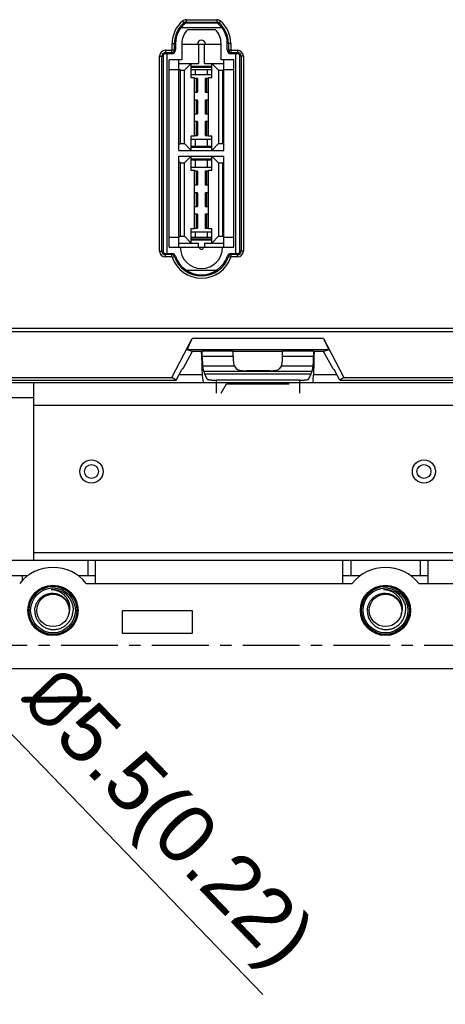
# Model space of a CAD drawing. Header units: millimetres. Extents: x 5740 to 7888, y -1457 to 417.
# Tile 44 of 120: x 6032 to 6087, y -53 to 74. Entities that reach past the tile are written whole.
import ezdxf

# ---------------------------------------------------------------- set-up
doc = ezdxf.new("R2010")
doc.units = ezdxf.units.MM
doc.header["$LTSCALE"] = 23.1
doc.header["$PDMODE"] = 3
doc.header["$PDSIZE"] = 0.31
doc.linetypes.add('CENTER', pattern=[50.8, 31.75, -6.35, 6.35, -6.35])
doc.layers.get('0').update_dxf_attribs({"linetype": 'CONTINUOUS'})
doc.layers.get('Defpoints').update_dxf_attribs({"linetype": 'CONTINUOUS'})
doc.layers.add('TEXT', color=7, linetype='CONTINUOUS')
doc.styles.get("Standard").update_dxf_attribs({"font": 'arial.ttf'})
doc.dimstyles.new('DIMSTYLE_2$0', dxfattribs={"dimtxt": 2.5, "dimasz": 3, "dimexe": 0.18, "dimexo": 0.0625, "dimgap": 0.09, "dimtad": 1, "dimdec": 0, "dimdsep": 46, "dimtxsty": 'Standard', "dimblk": '_FILLED', "dimcen": 0.09, "dimadec": 0, "dimazin": 0, "dimtp": 0.01, "dimtm": 0.01, "dimtfac": 1, "dimtdec": 0, "dimtofl": 0, "dimtmove": 0, "dimatfit": 3, "dimldrblk": '_FILLED', "dimfxl": 0, "dimtolj": 1, "dimarcsym": 0})
doc.dimstyles.new('DIMSTYLE_2$3', dxfattribs={"dimtxt": 2.5, "dimasz": 3, "dimexe": 0.18, "dimexo": 0.0625, "dimgap": 0.09, "dimtad": 1, "dimdec": 0, "dimdsep": 46, "dimtxsty": 'Standard', "dimblk": '_FILLED', "dimcen": 0.09, "dimadec": 0, "dimazin": 0, "dimtp": 0.01, "dimtm": 0.01, "dimtfac": 1, "dimtdec": 0, "dimtofl": 0, "dimtmove": 0, "dimatfit": 3, "dimldrblk": '_FILLED', "dimfxl": 0, "dimtolj": 1, "dimarcsym": 0})

# ---------------------------------------------------------------- blocks, each defined once
blk = doc.blocks.new('_FILLED')
at = {"color": 0, "linetype": 'ByBlock'}
blk.add_solid([(0, 0), (-1, 0.2), (-1, -0.2)], dxfattribs=at)
blk = doc.blocks.new('*D468')
at = {"color": 0, "linetype": 'Continuous', "lineweight": -2}
for p, q in [((6019.85, -7.98), (6019.85, -75.89)), ((6105.85, -7.98), (6105.85, -75.89)), ((6024.85, -73.39), (6100.85, -73.39))]:
    blk.add_line(p, q, dxfattribs=at)
at = {"layer": 'Defpoints', "color": 0, "linetype": 'Continuous'}
for p in [(6019.85, -6.98), (6105.85, -6.98), (6105.85, -73.39)]:
    blk.add_point(p, dxfattribs=at)
at = {"color": 0, "linetype": 'Continuous', "lineweight": -2, "xscale": 5, "yscale": 5, "zscale": 5, "rotation": 180}
blk.add_blockref('_FILLED', (6019.85, -73.39), dxfattribs=at)
at = {"color": 0, "linetype": 'Continuous', "lineweight": -2, "xscale": 5, "yscale": 5, "zscale": 5}
blk.add_blockref('_FILLED', (6105.85, -73.39), dxfattribs=at)
at = {"color": 0, "linetype": 'Continuous', "insert": (6062.85, -67.22), "char_height": 7.5, "attachment_point": 5}
blk.add_mtext('\\A1;86(3.39)', dxfattribs=at)
blk = doc.blocks.new('*D479')
at = {"color": 0, "linetype": 'Continuous', "lineweight": -2}
for p, q in [((6019.62, -6.98), (6020.07, -6.98)), ((6019.85, -7.2), (6019.85, -6.75)), ((6063.47, -52.16), (6025.23, -12.55))]:
    blk.add_line(p, q, dxfattribs=at)
at = {"layer": 'Defpoints', "color": 0, "linetype": 'Continuous'}
for p in [(6017.94, -5), (6021.76, -8.95)]:
    blk.add_point(p, dxfattribs=at)
at = {"color": 0, "linetype": 'Continuous', "lineweight": -2, "xscale": 5, "yscale": 5, "zscale": 5, "rotation": 133.9883616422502}
blk.add_blockref('_FILLED', (6021.76, -8.95), dxfattribs=at)
at = {"color": 0, "linetype": 'Continuous', "insert": (6050.52, -29.87), "char_height": 7.5, "attachment_point": 5, "rotation": 313.9884}
blk.add_mtext('\\A1;{\\fISOCPEUR|b0|i0|c0|p34;%%C}5.5(0.22)', dxfattribs=at)

msp = doc.modelspace()

# ---------------------------------------------------------------- linework, layer by layer
at = {"color": 0}
for p, q in [((6053.578, 73.942), (6053.578, 73.492)), ((6053.578, 73.942), (6057.521, 73.942)), ((6057.521, 73.942), (6057.521, 73.492)), ((6052.909, 72.921), (6058.19, 72.921)), ((6053.092, 73.763), (6053.383, 73.421)), ((6053.578, 73.643), (6057.521, 73.643)), ((6057.521, 73.492), (6053.578, 73.492)), ((6053.771, 72.692), (6057.327, 72.692)), ((6058.007, 73.763), (6057.716, 73.421)), ((6051.76, 70.03), (6051.76, 70.878)), ((6051.76, 70.878), (6052.209, 70.878)), ((6052.058, 70.03), (6052.058, 70.878)), ((6052.209, 70.878), (6052.209, 70.03)), ((6053.009, 70.878), (6053.009, 68.73)), ((6053.009, 70.787), (6058.089, 70.787)), ((6055.156, 70.787), (6055.156, 68.285)), ((6055.943, 68.285), (6055.943, 70.787)), ((6058.089, 68.73), (6058.089, 70.878)), ((6058.889, 70.03), (6058.889, 70.878)), ((6059.339, 70.878), (6058.889, 70.878)), ((6059.041, 70.878), (6059.041, 70.03)), ((6059.339, 70.878), (6059.339, 70.03)), ((6050.134, 43.998), (6050.134, 69.23)), ((6050.134, 69.23), (6050.584, 69.23)), ((6050.433, 43.998), (6050.433, 69.23)), ((6050.584, 69.23), (6050.584, 43.998)), ((6050.884, 69.98), (6050.884, 69.53)), ((6050.884, 69.98), (6051.709, 69.98)), ((6050.884, 69.681), (6051.709, 69.681)), ((6051.709, 69.53), (6050.884, 69.53)), ((6051.13, 43.698), (6051.13, 69.53)), ((6051.709, 69.53), (6051.709, 69.98)), ((6051.76, 70.03), (6052.209, 70.03)), ((6058.889, 70.03), (6059.339, 70.03)), ((6059.389, 69.53), (6059.389, 69.98)), ((6059.389, 69.98), (6060.215, 69.98)), ((6059.389, 69.681), (6060.215, 69.681)), ((6060.215, 69.53), (6059.389, 69.53)), ((6059.969, 69.53), (6059.969, 43.698)), ((6060.215, 69.98), (6060.215, 69.53)), ((6060.515, 43.998), (6060.515, 69.23)), ((6060.965, 69.23), (6060.515, 69.23)), ((6060.666, 69.23), (6060.666, 43.998)), ((6060.965, 69.23), (6060.965, 43.998)), ((6051.384, 44.498), (6051.384, 68.73)), ((6053.009, 68.73), (6051.384, 68.73)), ((6052.641, 57.033), (6052.641, 68.73)), ((6052.641, 68.285), (6055.156, 68.285)), ((6052.791, 67.396), (6052.641, 67.546)), ((6054.229, 68.285), (6053.34, 67.396)), ((6054.229, 66.406), (6054.229, 68.285)), ((6054.229, 67.94), (6055.156, 67.94)), ((6054.229, 67.79), (6056.87, 67.79)), ((6055.156, 67.866), (6055.156, 67.94)), ((6055.943, 67.866), (6055.156, 67.866)), ((6055.943, 68.285), (6058.458, 68.285)), ((6055.943, 67.94), (6055.943, 67.866)), ((6055.943, 67.94), (6056.87, 67.94)), ((6056.87, 66.406), (6056.87, 68.285)), ((6057.759, 67.396), (6056.87, 68.285)), ((6059.715, 68.73), (6058.089, 68.73)), ((6058.308, 67.396), (6058.458, 67.546)), ((6058.458, 57.033), (6058.458, 68.73)), ((6059.715, 44.498), (6059.715, 68.73)), ((6052.641, 67.46), (6051.384, 67.46)), ((6052.791, 67.396), (6052.791, 57.922)), ((6052.791, 67.396), (6053.34, 67.396)), ((6053.34, 57.922), (6053.34, 67.396)), ((6056.87, 67.46), (6054.229, 67.46)), ((6054.229, 66.86), (6056.87, 66.86)), ((6054.635, 66.406), (6054.229, 66.406)), ((6054.635, 58.913), (6054.635, 66.406)), ((6055.054, 66.342), (6054.635, 66.342)), ((6054.747, 67.46), (6054.747, 66.86)), ((6054.899, 64.564), (6054.899, 66.342)), ((6055.054, 66.342), (6055.054, 64.564)), ((6056.045, 66.342), (6056.045, 64.564)), ((6056.464, 66.342), (6056.045, 66.342)), ((6056.2, 66.342), (6056.2, 64.564)), ((6056.352, 66.86), (6056.352, 67.46)), ((6056.464, 58.913), (6056.464, 66.406)), ((6056.87, 66.406), (6056.464, 66.406)), ((6057.759, 67.396), (6057.759, 57.922)), ((6057.759, 67.396), (6058.308, 67.396)), ((6058.308, 57.922), (6058.308, 67.396)), ((6059.715, 67.46), (6058.458, 67.46)), ((6054.635, 64.564), (6055.054, 64.564)), ((6056.045, 64.564), (6056.464, 64.564)), ((6055.054, 63.548), (6054.635, 63.548)), ((6054.899, 61.77), (6054.899, 63.548)), ((6055.054, 63.548), (6055.054, 61.77)), ((6056.045, 63.548), (6056.045, 61.77)), ((6056.464, 63.548), (6056.045, 63.548)), ((6056.2, 63.548), (6056.2, 61.77)), ((6054.635, 61.77), (6055.054, 61.77)), ((6056.045, 61.77), (6056.464, 61.77)), ((6055.054, 60.754), (6054.635, 60.754)), ((6054.899, 58.976), (6054.899, 60.754)), ((6055.054, 60.754), (6055.054, 58.976)), ((6056.045, 60.754), (6056.045, 58.976)), ((6056.464, 60.754), (6056.045, 60.754)), ((6056.2, 60.754), (6056.2, 58.976)), ((6054.229, 57.033), (6054.229, 58.913)), ((6054.229, 58.913), (6054.635, 58.913)), ((6054.635, 58.976), (6055.054, 58.976)), ((6056.045, 58.976), (6056.464, 58.976)), ((6056.464, 58.913), (6056.87, 58.913)), ((6056.87, 57.033), (6056.87, 58.913)), ((6052.791, 57.922), (6052.641, 57.772)), ((6052.791, 57.922), (6053.34, 57.922)), ((6053.34, 57.922), (6054.229, 57.033)), ((6054.229, 58.484), (6056.87, 58.484)), ((6056.87, 57.554), (6054.229, 57.554)), ((6056.87, 57.404), (6054.229, 57.404)), ((6054.747, 58.484), (6054.747, 57.554)), ((6056.352, 57.554), (6056.352, 58.484)), ((6056.87, 57.033), (6057.759, 57.922)), ((6057.759, 57.922), (6058.308, 57.922)), ((6058.308, 57.922), (6058.458, 57.772)), ((6052.641, 57.033), (6058.458, 57.033)), ((6052.641, 44.498), (6052.641, 56.297)), ((6052.641, 56.297), (6058.458, 56.297)), ((6054.229, 56.297), (6053.34, 55.408)), ((6054.229, 54.417), (6054.229, 56.297)), ((6056.87, 54.417), (6056.87, 56.297)), ((6057.759, 55.408), (6056.87, 56.297)), ((6058.458, 44.498), (6058.458, 56.297)), ((6052.791, 55.408), (6052.641, 55.557)), ((6052.791, 55.408), (6052.791, 45.933)), ((6052.791, 55.408), (6053.34, 55.408)), ((6053.34, 45.933), (6053.34, 55.408)), ((6054.229, 55.951), (6056.87, 55.951)), ((6054.229, 55.801), (6056.87, 55.801)), ((6054.229, 54.872), (6056.87, 54.872)), ((6054.747, 55.801), (6054.747, 54.872)), ((6056.352, 54.872), (6056.352, 55.801)), ((6057.759, 55.408), (6057.759, 45.933)), ((6057.759, 55.408), (6058.308, 55.408)), ((6058.308, 55.408), (6058.458, 55.557)), ((6058.308, 45.933), (6058.308, 55.408)), ((6054.635, 54.417), (6054.229, 54.417)), ((6054.635, 46.924), (6054.635, 54.417)), ((6055.054, 54.354), (6054.635, 54.354)), ((6054.899, 52.576), (6054.899, 54.354)), ((6055.054, 54.354), (6055.054, 52.576)), ((6056.045, 54.354), (6056.045, 52.576)), ((6056.464, 54.354), (6056.045, 54.354)), ((6056.2, 54.354), (6056.2, 52.576)), ((6056.464, 46.924), (6056.464, 54.417)), ((6056.87, 54.417), (6056.464, 54.417)), ((6054.635, 52.576), (6055.054, 52.576)), ((6056.045, 52.576), (6056.464, 52.576)), ((6055.054, 51.56), (6054.635, 51.56)), ((6054.899, 49.782), (6054.899, 51.56)), ((6055.054, 51.56), (6055.054, 49.782)), ((6056.045, 51.56), (6056.045, 49.782)), ((6056.464, 51.56), (6056.045, 51.56)), ((6056.2, 51.56), (6056.2, 49.782)), ((6054.635, 49.782), (6055.054, 49.782)), ((6056.045, 49.782), (6056.464, 49.782)), ((6055.054, 48.766), (6054.635, 48.766)), ((6054.899, 46.988), (6054.899, 48.766)), ((6055.054, 48.766), (6055.054, 46.988)), ((6056.045, 48.766), (6056.045, 46.988)), ((6056.464, 48.766), (6056.045, 48.766)), ((6056.2, 48.766), (6056.2, 46.988)), ((6052.791, 45.933), (6052.641, 45.784)), ((6052.791, 45.933), (6053.34, 45.933)), ((6053.34, 45.933), (6054.229, 45.044)), ((6054.229, 45.044), (6054.229, 46.924)), ((6054.229, 46.924), (6054.635, 46.924)), ((6054.229, 46.495), (6056.87, 46.495)), ((6054.635, 46.988), (6055.054, 46.988)), ((6054.747, 46.495), (6054.747, 45.768)), ((6056.045, 46.988), (6056.464, 46.988)), ((6056.352, 45.768), (6056.352, 46.495)), ((6056.464, 46.924), (6056.87, 46.924)), ((6056.87, 45.044), (6056.87, 46.924)), ((6056.87, 45.044), (6057.759, 45.933)), ((6057.759, 45.933), (6058.308, 45.933)), ((6058.308, 45.933), (6058.458, 45.784)), ((6052.641, 45.768), (6051.384, 45.768)), ((6052.641, 45.044), (6055.156, 45.044)), ((6056.87, 45.768), (6054.229, 45.768)), ((6056.87, 45.565), (6054.229, 45.565)), ((6056.87, 45.415), (6054.229, 45.415)), ((6055.156, 44.498), (6055.156, 45.044)), ((6055.943, 45.044), (6055.943, 44.498)), ((6055.943, 45.044), (6058.458, 45.044)), ((6059.715, 45.768), (6058.458, 45.768)), ((6050.134, 43.998), (6050.584, 43.998)), ((6050.884, 43.248), (6050.884, 43.698)), ((6050.884, 43.698), (6051.721, 43.698)), ((6051.721, 43.547), (6050.884, 43.547)), ((6051.384, 44.498), (6059.715, 44.498)), ((6051.721, 43.248), (6051.721, 43.698)), ((6051.768, 43.214), (6052.194, 43.359)), ((6058.905, 43.359), (6059.331, 43.214)), ((6059.378, 43.248), (6059.378, 43.698)), ((6059.378, 43.698), (6060.215, 43.698)), ((6060.215, 43.547), (6059.378, 43.547)), ((6060.215, 43.248), (6060.215, 43.698)), ((6060.965, 43.998), (6060.515, 43.998)), ((6051.721, 43.248), (6050.884, 43.248)), ((6060.215, 43.248), (6059.378, 43.248)), ((6057.391, 41.476), (6053.708, 41.476)), ((5992.996, 33.609), (6150.463, 33.609)), ((5993.35, 34.05), (6150.463, 34.05)), ((6051.715, 27.639), (6054.352, 32.688)), ((6053.69, 31.254), (6054.352, 32.688)), ((6071.347, 32.688), (6054.352, 32.688)), ((6071.347, 32.688), (6073.984, 27.639)), ((6071.347, 32.688), (6072.009, 31.254)), ((6054.349, 31.025), (6053.125, 28.76)), ((6072.009, 31.254), (6053.69, 31.254)), ((6054.349, 31.025), (6053.69, 31.254)), ((6055.559, 31.025), (6054.349, 31.025)), ((6055.559, 31.025), (6055.647, 31.055)), ((6055.56, 30.759), (6055.559, 31.025)), ((6055.651, 30.369), (6055.647, 31.055)), ((6059.649, 31.055), (6055.647, 31.055)), ((6059.649, 30.369), (6059.649, 31.055)), ((6066.05, 31.025), (6059.649, 31.025)), ((6070.052, 31.055), (6066.05, 31.055)), ((6066.05, 30.369), (6066.05, 31.055)), ((6070.052, 31.055), (6070.048, 30.369)), ((6070.14, 31.025), (6070.052, 31.055)), ((6070.14, 31.025), (6070.139, 30.759)), ((6071.349, 31.025), (6070.14, 31.025)), ((6072.009, 31.254), (6071.349, 31.025)), ((6072.574, 28.76), (6071.349, 31.025)), ((6059.649, 30.369), (6055.651, 30.369)), ((6070.048, 30.369), (6066.05, 30.369)), ((6052.26, 27.325), (6052.994, 28.682)), ((6052.639, 28.025), (6055.644, 28.025)), ((6053.125, 28.76), (6052.994, 28.682)), ((6059.823, 29.107), (6055.709, 29.107)), ((6055.852, 28.444), (6055.709, 29.107)), ((6069.847, 28.444), (6055.852, 28.444)), ((6069.745, 28.105), (6055.954, 28.105)), ((6055.954, 28.105), (6056.29, 27.434)), ((6059.823, 29.107), (6060.042, 28.798)), ((6064.377, 28.53), (6061.322, 28.53)), ((6065.876, 29.107), (6065.657, 28.798)), ((6069.99, 29.107), (6065.876, 29.107)), ((6069.409, 27.434), (6069.745, 28.105)), ((6069.847, 28.444), (6069.99, 29.107)), ((6070.055, 28.025), (6073.06, 28.025)), ((6072.574, 28.76), (6072.705, 28.682)), ((6073.439, 27.325), (6072.705, 28.682)), ((5976.849, 27.025), (6150.463, 27.025)), ((5987.985, 27.639), (6051.715, 27.639)), ((5999.566, 27.325), (6052.26, 27.325)), ((6033.849, 4.025), (6033.849, 27.025)), ((6052.26, 27.325), (6051.715, 27.639)), ((6055.717, 27.363), (6055.79, 27.025)), ((6057.488, 25.625), (6057.488, 27.316)), ((6068.211, 27.316), (6057.488, 27.316)), ((6058.095, 25.625), (6058.808, 26.853)), ((6058.808, 26.853), (6066.891, 26.853)), ((6068.211, 27.316), (6068.211, 25.625)), ((6069.982, 27.363), (6069.909, 27.025)), ((6073.984, 27.639), (6073.439, 27.325)), ((6073.439, 27.325), (6147.533, 27.325)), ((6073.984, 27.639), (6150.463, 27.639)), ((6033.849, 25.025), (6005.849, 25.025)), ((6091.849, 24.025), (6033.849, 24.025)), ((5976.849, 4.025), (6148.849, 4.025)), ((6033.849, 5.025), (6091.849, 5.025)), ((6040.849, 4.025), (6040.849, 2.025)), ((6041.849, 1.025), (6041.849, 4.025)), ((6073.849, 1.025), (6073.849, 4.025)), ((6074.849, 4.025), (6074.849, 2.025)), ((6083.849, 4.025), (6083.849, 2.025)), ((6084.849, 1.025), (6084.849, 4.025)), ((6030.849, 2.025), (6033.111, 2.025)), ((6032.349, 2.025), (6032.349, 1.365)), ((6039.588, 2.025), (6041.849, 2.025)), ((6073.849, 2.025), (6076.111, 2.025)), ((6082.588, 2.025), (6084.849, 2.025)), ((6036.112, 0.185), (6036.107, 0.185)), ((6036.112, 0.185), (6036.107, 0.185)), ((6040.657, 1.025), (6075.042, 1.025)), ((6079.112, 0.185), (6079.107, 0.185)), ((6079.112, 0.185), (6079.107, 0.185)), ((6083.657, 1.025), (6118.042, 1.025)), ((6038.066, -0.428), (6038.069, -0.431)), ((6038.066, -0.429), (6038.069, -0.432)), ((6081.066, -0.428), (6081.069, -0.431)), ((6081.066, -0.429), (6081.069, -0.432)), ((6045.349, -2.475), (6054.349, -2.475)), ((6045.349, -5.475), (6045.349, -2.475)), ((6054.349, -2.475), (6054.349, -5.475)), ((6054.349, -5.475), (6045.349, -5.475)), ((5980.849, -9.975), (6156.149, -9.975))]:
    msp.add_line(p, q, dxfattribs=at)
for centre, radius in [((6041.322, 15.493), 1.5), ((6084.322, 15.493), 1.5), ((6041.322, 15.493), 0.9), ((6084.322, 15.493), 0.9), ((6036.349, -2.475), 3.25), ((6036.349, -2.475), 3.19), ((6036.349, -2.475), 3.09), ((6036.349, -2.475), 2.9), ((6079.349, -2.475), 3.25), ((6079.349, -2.475), 3.19), ((6079.349, -2.475), 3.09), ((6079.349, -2.475), 2.9), ((6036.349, -2.475), 2.1), ((6079.349, -2.475), 2.1)]:
    msp.add_circle(centre, radius, dxfattribs=at)
for centre, radius, start, end in [((6053.578, 73.192), 0.75, 90, 130.43354), ((6057.521, 73.192), 0.75, 49.56646, 90), ((6055.549, 70.878), 3.79, 130.43354, 180), ((6055.549, 70.878), 3.491, 130.43354, 180), ((6055.549, 70.878), 3.34, 130.43354, 180), ((6055.549, 70.878), 2.54, 134.427, 180), ((6053.578, 73.192), 0.451, 90, 130.43354), ((6053.578, 73.192), 0.3, 90, 130.43354), ((6055.549, 70.878), 2.54, 0, 45.573), ((6057.521, 73.192), 0.451, 49.56646, 90), ((6057.521, 73.192), 0.3, 49.56646, 90), ((6055.549, 70.878), 3.34, 0, 49.56646), ((6055.549, 70.878), 3.491, 0, 49.56646), ((6055.549, 70.878), 3.79, 0, 49.56646), ((6055.549, 70.787), 0.508, 0, 180), ((6050.884, 69.23), 0.75, 90, 180), ((6050.884, 69.23), 0.451, 90, 180), ((6050.884, 69.23), 0.3, 90, 180), ((6051.709, 70.03), 0.5, 270, 0), ((6051.709, 70.03), 0.349, 270, 0), ((6051.709, 70.03), 0.0501, 270, 0), ((6059.389, 70.03), 0.5, 180, 270), ((6059.389, 70.03), 0.349, 180, 270), ((6059.389, 70.03), 0.0501, 180, 270), ((6060.215, 69.23), 0.75, 0, 90), ((6060.215, 69.23), 0.451, 0, 90), ((6060.215, 69.23), 0.3, 0, 90), ((6050.884, 43.998), 0.75, 180, 270), ((6050.884, 43.998), 0.451, 180, 270), ((6050.884, 43.998), 0.3, 180, 270), ((6051.721, 43.198), 0.5, 18.75533, 90), ((6051.721, 43.198), 0.349, 18.75533, 90), ((6055.549, 44.498), 3.694, 198.75533, 341.24467), ((6055.549, 44.498), 3.543, 198.75533, 341.24467), ((6055.549, 44.498), 2.743, 180, 0), ((6055.549, 44.498), 0.254, 180, 0), ((6059.378, 43.198), 0.5, 90, 161.24467), ((6059.378, 43.198), 0.349, 90, 161.24467), ((6060.215, 43.998), 0.75, 270, 0), ((6060.215, 43.998), 0.451, 270, 0), ((6060.215, 43.998), 0.3, 270, 0), ((6051.721, 43.198), 0.0501, 18.75533, 90), ((6055.549, 44.498), 3.993, 198.75533, 341.24467), ((6059.378, 43.198), 0.0501, 90, 161.24467), ((6036.349, -2.475), 5.55, 39.09666, 140.90334), ((6079.349, -2.475), 5.55, 39.09666, 140.90334), ((6036.349, -2.475), 2.672, 50.20954, 95.20954), ((6036.352, -2.489), 2.686, 94.31359, 95.23162), ((6079.349, -2.475), 2.672, 50.20954, 95.20954), ((6079.352, -2.489), 2.686, 94.31359, 95.23162), ((6036.322, -2.507), 2.714, 49.28778, 50.19523), ((6036.299, -2.411), 2.657, 48.2858, 48.48571), ((6036.324, -2.505), 2.711, 49.09857, 49.28766), ((6079.322, -2.507), 2.714, 49.28778, 50.19523), ((6079.299, -2.411), 2.657, 48.2858, 48.48571), ((6079.324, -2.505), 2.711, 49.09857, 49.28766), ((6036.431, -2.187), 2.109, 338.35449, 352.16001), ((6079.431, -2.187), 2.109, 338.35449, 352.16001)]:
    msp.add_arc(centre, radius, start, end, dxfattribs=at)
for centre, major_axis, ratio, start_param, end_param in [((6055.743, 30.759), (-0.019, 3.5), 0.0521191, 1.57051, 2.8969603), ((6069.956, 30.759), (0.019, 3.5), 0.0521191, -2.8969603, -1.57051), ((6055.719, 30.369), (-0.007, 1.3), 0.0521191, 1.57051, 2.8969603), ((6059.878, 30.369), (0, 1.3), 0.176327, -4.712389, -3.3859387), ((6065.821, 30.369), (0, 1.3), 0.176327, -2.8972466, -1.5707963), ((6069.98, 30.369), (0.007, 1.3), 0.0521191, -2.8969603, -1.57051), ((6055.954, 42.028), (-0.077, 14), 0.0521191, -3.386225, -3.2465987), ((6061.322, 28.854), (1.3, 0), 0.249328, -2.9670597, -1.5707963), ((6064.377, 28.854), (1.3, 0), 0.249328, -1.5707963, -0.1745329), ((6069.745, 42.028), (0.077, 14), 0.0521191, -3.0365866, -2.8969603)]:
    msp.add_ellipse(centre, major_axis=major_axis, ratio=ratio, start_param=start_param, end_param=end_param, dxfattribs=at)
for points, knots in [([(6056.29, 27.434), (6056.296, 27.422), (6056.337, 27.405), (6056.409, 27.384), (6056.524, 27.365), (6056.672, 27.348), (6056.849, 27.334), (6057.124, 27.32), (6057.34, 27.316), (6057.488, 27.316)], [0, 0, 0, 0, 0.0336592, 0.0983494, 0.1942132, 0.3181851, 0.4662369, 0.6333239, 1, 1, 1, 1]), ([(6068.211, 27.316), (6068.359, 27.316), (6068.575, 27.32), (6068.85, 27.334), (6069.027, 27.348), (6069.175, 27.365), (6069.29, 27.384), (6069.362, 27.405), (6069.403, 27.422), (6069.409, 27.434)], [0, 0, 0, 0, 0.3666761, 0.5337631, 0.6818149, 0.8057868, 0.9016506, 0.9663408, 1, 1, 1, 1]), ([(6038.52, -2.475), (6038.532, -2.392), (6038.545, -2.223), (6038.536, -1.97), (6038.498, -1.72), (6038.411, -1.394), (6038.234, -1.008), (6037.98, -0.668), (6037.737, -0.433), (6037.472, -0.224), (6037.102, -0.016), (6036.618, 0.141), (6036.28, 0.181), (6036.112, 0.185)], [0, 0, 0, 0, 0.0624401, 0.1249171, 0.1873958, 0.2498953, 0.3747472, 0.4996565, 0.5622201, 0.6247956, 0.7498136, 0.8748779, 1, 1, 1, 1]), ([(6081.52, -2.475), (6081.532, -2.392), (6081.545, -2.223), (6081.536, -1.97), (6081.498, -1.72), (6081.411, -1.394), (6081.234, -1.008), (6080.98, -0.668), (6080.737, -0.433), (6080.472, -0.224), (6080.102, -0.016), (6079.618, 0.141), (6079.28, 0.181), (6079.112, 0.185)], [0, 0, 0, 0, 0.0624401, 0.1249171, 0.1873958, 0.2498953, 0.3747472, 0.4996565, 0.5622201, 0.6247956, 0.7498136, 0.8748779, 1, 1, 1, 1]), ([(6034.002, -2.475), (6034.007, -2.333), (6034.043, -2.05), (6034.172, -1.643), (6034.374, -1.266), (6034.598, -0.987), (6034.805, -0.793), (6035.029, -0.619), (6035.339, -0.441), (6035.743, -0.302), (6036.167, -0.242), (6036.594, -0.263), (6037.01, -0.366), (6037.333, -0.517), (6037.57, -0.674), (6037.791, -0.853), (6038.032, -1.116), (6038.253, -1.483), (6038.397, -1.886), (6038.437, -2.169), (6038.443, -2.31)], [0, 0, 0, 0, 0.0625037, 0.1250011, 0.1875012, 0.2499977, 0.2812815, 0.3125652, 0.375062, 0.4375562, 0.500049, 0.562541, 0.6250299, 0.6875167, 0.7187984, 0.7500788, 0.8125627, 0.8750445, 0.9375212, 1, 1, 1, 1]), ([(6038.069, -0.431), (6038.212, -0.559), (6038.47, -0.845), (6038.755, -1.347), (6038.926, -1.899), (6038.956, -2.284), (6038.95, -2.475)], [0, 0, 0, 0, 0.2500181, 0.5000118, 0.7500027, 1, 1, 1, 1]), ([(6077.002, -2.475), (6077.007, -2.333), (6077.043, -2.05), (6077.172, -1.643), (6077.374, -1.266), (6077.598, -0.987), (6077.805, -0.793), (6078.029, -0.619), (6078.339, -0.441), (6078.743, -0.302), (6079.167, -0.242), (6079.594, -0.263), (6080.01, -0.366), (6080.333, -0.517), (6080.57, -0.674), (6080.791, -0.853), (6081.032, -1.116), (6081.253, -1.483), (6081.397, -1.886), (6081.437, -2.169), (6081.443, -2.31)], [0, 0, 0, 0, 0.0625037, 0.1250011, 0.1875012, 0.2499977, 0.2812815, 0.3125652, 0.375062, 0.4375562, 0.500049, 0.562541, 0.6250299, 0.6875167, 0.7187984, 0.7500788, 0.8125627, 0.8750445, 0.9375212, 1, 1, 1, 1]), ([(6081.069, -0.431), (6081.212, -0.559), (6081.47, -0.845), (6081.755, -1.347), (6081.926, -1.899), (6081.956, -2.284), (6081.95, -2.475)], [0, 0, 0, 0, 0.2500181, 0.5000118, 0.7500027, 1, 1, 1, 1]), ([(6034.002, -2.475), (6033.997, -2.637), (6034.014, -2.881), (6034.086, -3.197), (6034.189, -3.504), (6034.377, -3.866), (6034.634, -4.182), (6034.874, -4.4), (6035.134, -4.593), (6035.494, -4.783), (6035.963, -4.922), (6036.449, -4.966), (6036.935, -4.915), (6037.401, -4.77), (6037.76, -4.577), (6038.02, -4.383), (6038.26, -4.166), (6038.52, -3.853), (6038.716, -3.496), (6038.83, -3.192), (6038.915, -2.88), (6038.945, -2.637), (6038.95, -2.475)], [0, 0, 0, 0, 0.0624712, 0.0937466, 0.1250232, 0.1874961, 0.2499703, 0.2812478, 0.3125255, 0.3750042, 0.4374824, 0.4999635, 0.5624459, 0.6249288, 0.6874132, 0.7186927, 0.7499725, 0.8124597, 0.874948, 0.9062263, 0.9375056, 1, 1, 1, 1]), ([(6077.002, -2.475), (6076.997, -2.637), (6077.014, -2.881), (6077.086, -3.197), (6077.189, -3.504), (6077.377, -3.866), (6077.634, -4.182), (6077.874, -4.4), (6078.134, -4.593), (6078.494, -4.783), (6078.963, -4.922), (6079.449, -4.966), (6079.935, -4.915), (6080.401, -4.77), (6080.76, -4.577), (6081.02, -4.383), (6081.26, -4.166), (6081.52, -3.853), (6081.716, -3.496), (6081.83, -3.192), (6081.915, -2.88), (6081.945, -2.637), (6081.95, -2.475)], [0, 0, 0, 0, 0.0624712, 0.0937466, 0.1250232, 0.1874961, 0.2499703, 0.2812478, 0.3125255, 0.3750042, 0.4374824, 0.4999635, 0.5624459, 0.6249288, 0.6874132, 0.7186927, 0.7499725, 0.8124597, 0.874948, 0.9062263, 0.9375056, 1, 1, 1, 1])]:
    msp.add_open_spline(points, degree=3, knots=knots, dxfattribs=at)
at = {"layer": 'TEXT', "color": 0, "linetype": 'CENTER', "ltscale": 0.01}
msp.add_line((5967.005, -6.975), (6166.596, -6.975), dxfattribs=at)

# ---------------------------------------------------------------- dimensions: what is measured, and where the dimension line sits
at = {"color": 0, "linetype": 'Continuous'}
dim = msp.add_diameter_dim_2p(p1=(6017.94, -4.996), p2=(6021.759, -8.954), text='{\\fISOCPEUR|b0|i0|c0|p34;%%C}5.5(0.22)', dimstyle='DIMSTYLE_2$3', override={"dimscale": 2.5, "dimtxt": 3, "dimasz": 2, "dimexe": 1, "dimexo": 0.4, "dimgap": 0.5, "dimtad": 3, "dimdec": 2}, dxfattribs=at)
dim.commit()
dim.dimension.update_dxf_attribs({"geometry": '*D479', "text_midpoint": (6050.524, -29.873)})
dim = msp.add_linear_dim(base=(6105.849, -73.391), p1=(6019.849, -6.975), p2=(6105.849, -6.975), text='<>(3.39)', dimstyle='DIMSTYLE_2$0', override={"dimscale": 2.5, "dimtxt": 3, "dimasz": 2, "dimexe": 1, "dimexo": 0.4, "dimgap": 0.5, "dimtad": 3, "dimdec": 2}, dxfattribs=at)
dim.commit()
dim.dimension.update_dxf_attribs({"geometry": '*D468', "text_midpoint": (6062.849, -67.225)})

doc.saveas('drawing.dxf')
